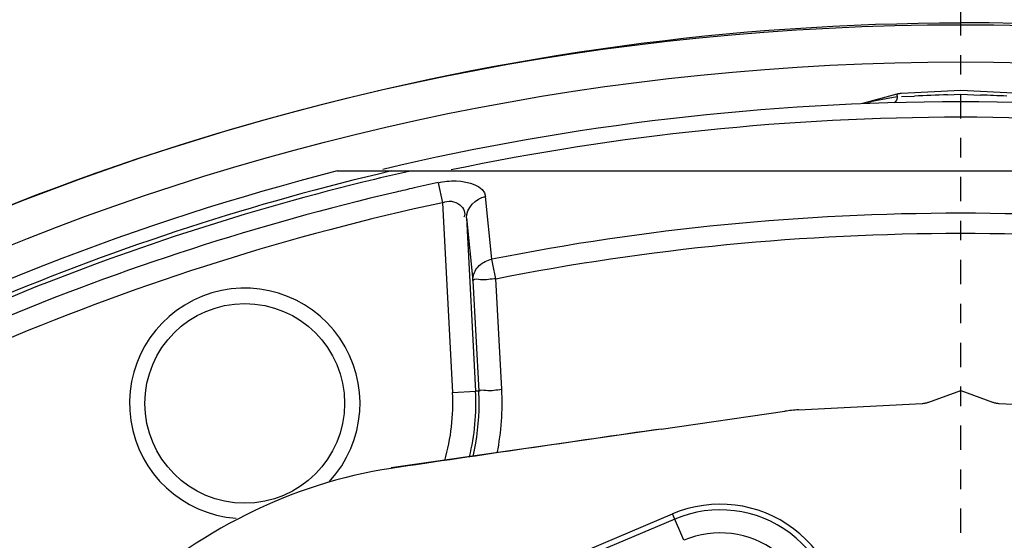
# Model space of a CAD drawing. Header units: inches. Extents: x 22575 to 24734, y 6028 to 6659.
# Tile 50 of 163: x 24587.74 to 24592.78, y 6369.07 to 6371.74. Entities that reach past the tile are written whole.
import ezdxf

# ---------------------------------------------------------------- set-up
doc = ezdxf.new("R2010")
doc.units = ezdxf.units.IN
doc.header["$LTSCALE"] = 0.5
doc.header["$MEASUREMENT"] = 0
doc.linetypes.add('CENTER', pattern=[2, 1.25, -0.25, 0.25, -0.25])
doc.layers.add('CL', color=1, linetype='Continuous')

# ---------------------------------------------------------------- blocks, each defined once
blk = doc.blocks.new('Flygt Large 14 MGD')
at = {"color": 6, "linetype": 'Continuous'}
for p, q in [((24501.947, 6486.9791), (24502.4551, 6487.1948)), ((24501.9009, 6487.0877), (24501.9584, 6486.9522)), ((24502.0158, 6486.5171), (24501.3832, 6486.426)), ((24500.2845, 6486.3859), (24499.6513, 6486.419)), ((24501.3122, 6486.419), (24500.679, 6486.3859)), ((24500.4817, 6486.3196), (24500.3187, 6486.3789)), ((24500.6448, 6486.3789), (24500.4817, 6486.3196)), ((24502.8328, 6486.3134), (24502.8628, 6485.7467)), ((24502.9507, 6486.3227), (24502.9673, 6486.3237)), ((24502.9808, 6485.7559), (24502.9507, 6486.3227)), ((24503.0852, 6486.3298), (24502.9673, 6486.3237)), ((24503.0139, 6485.4349), (24502.9673, 6486.3237)), ((24503.1362, 6485.3569), (24503.0852, 6486.3298)), ((24502.8628, 6485.7467), (24502.8779, 6485.6721)), ((24503.0139, 6485.4349), (24502.9808, 6485.7559)), ((24502.8779, 6485.6721), (24502.8831, 6485.6469)), ((24502.8831, 6485.6468), (24502.9162, 6485.3258)), ((24503.1582, 6485.2542), (24503.1362, 6485.3568)), ((24497.2877, 6485.1944), (24503.6758, 6485.1944)), ((24500.4817, 6484.8401), (24500.4817, 6484.8013)), ((24500.8087, 6484.8008), (24500.9847, 6484.8479)), ((24500.8912, 6484.8295), (24500.926, 6484.8359)), ((24500.8066, 6484.8149), (24500.8912, 6484.8295)), ((24500.4817, 6484.4464), (24500.4817, 6484.2511))]:
    blk.add_line(p, q, dxfattribs=at)
at = {"color": 7, "linetype": 'Continuous'}
for p, q in [((24502.4597, 6487.165), (24501.9584, 6486.9522)), ((24502.0158, 6486.5171), (24503.4, 6486.7164)), ((24500.1792, 6484.7969), (24500.4817, 6484.781)), ((24500.4817, 6484.8013), (24500.3803, 6484.8049)), ((24500.5494, 6484.8037), (24500.4817, 6484.8013)), ((24500.4817, 6484.781), (24500.7843, 6484.7969)), ((24500.7852, 6484.813), (24500.718, 6484.8102))]:
    blk.add_line(p, q, dxfattribs=at)
for points in [[(24503.4, 6486.7164), (24503.4001, 6486.7165), (24503.4002, 6486.7166), (24503.4003, 6486.7168), (24503.4003, 6486.717), (24503.4004, 6486.7174), (24503.4004, 6486.7178), (24503.4005, 6486.7182), (24503.4005, 6486.7187), (24503.4005, 6486.7193)], [(24500.3187, 6486.3789), (24500.315, 6486.3802), (24500.3113, 6486.3813), (24500.3076, 6486.3823), (24500.3038, 6486.3832), (24500.3, 6486.384), (24500.2961, 6486.3847), (24500.2923, 6486.3852), (24500.2884, 6486.3856), (24500.2845, 6486.3859)], [(24500.679, 6486.3859), (24500.6751, 6486.3856), (24500.6712, 6486.3852), (24500.6674, 6486.3847), (24500.6635, 6486.384), (24500.6597, 6486.3832), (24500.6559, 6486.3823), (24500.6522, 6486.3813), (24500.6485, 6486.3802), (24500.6448, 6486.3789)], [(24500.7843, 6484.7969), (24500.787, 6484.7971), (24500.7897, 6484.7973), (24500.7924, 6484.7976), (24500.7951, 6484.798), (24500.7979, 6484.7984), (24500.8006, 6484.7989), (24500.8033, 6484.7994), (24500.806, 6484.8001), (24500.8087, 6484.8008)], [(24500.8087, 6484.8008), (24500.8088, 6484.801), (24500.8089, 6484.8016), (24500.8088, 6484.8025), (24500.8087, 6484.8038), (24500.8085, 6484.8054), (24500.8081, 6484.8073), (24500.8077, 6484.8096), (24500.8072, 6484.8121), (24500.8066, 6484.8149)]]:
    blk.add_lwpolyline(points, dxfattribs=at)
at = {"color": 6, "linetype": 'Continuous'}
for points in [[(24502.9808, 6485.7559), (24502.9807, 6485.7476), (24502.9799, 6485.7392), (24502.9784, 6485.7309), (24502.9761, 6485.7228), (24502.9731, 6485.7148), (24502.9694, 6485.7071), (24502.9651, 6485.6996), (24502.9601, 6485.6924), (24502.9544, 6485.6856)], [(24502.9544, 6485.6856), (24502.9482, 6485.6792), (24502.9415, 6485.6732), (24502.9342, 6485.6677), (24502.9265, 6485.6628), (24502.9185, 6485.6584), (24502.91, 6485.6545), (24502.9013, 6485.6513), (24502.8923, 6485.6487), (24502.8831, 6485.6468)]]:
    blk.add_lwpolyline(points, dxfattribs=at)
for centre, radius in [((24500.4817, 6497.6747), 16.5354), ((24500.4817, 6497.6747), 13.0393), ((24504.1498, 6486.3856), 0.5118)]:
    blk.add_circle(centre, radius, dxfattribs=at)
for centre, radius, start, end in [((24500.4817, 6497.6747), 16.5917, 117.49465, 109.75854), ((24500.4817, 6497.6747), 13.2284, 91.5783, 88.4217), ((24500.4817, 6497.0055), 13.8976, 271.98593, 88.01409), ((24500.4827, 6497.6665), 13.2319, 193.62745, 269.36225), ((24500.4817, 6497.6747), 12.8826, 284.35534, 312.41871), ((24501.714, 6487.5281), 0.5964, 173, 293), ((24501.714, 6487.5281), 0.4785, 173, 293), ((24504.1498, 6486.3856), 0.5906, 137.3471, 85.6836), ((24504.1539, 6486.3862), 1.2049, 166.9784, 180.0264), ((24504.1498, 6486.3856), 1.1841, 166.5816, 183.0018), ((24504.1498, 6486.3856), 1.066, 164.0444, 183), ((24504.1594, 6486.3828), 1.3285, 168.86, 182.9946), ((24501.271, 6487.2054), 0.7874, 273, 278.1937), ((24504.1538, 6486.3864), 1.2048, 180.0376, 183.0293), ((24500.4871, 6497.6969), 12.6212, 282.11619, 292.91529), ((24500.407, 6497.9904), 13.0302, 283.16337, 292.73716), ((24500.4817, 6497.6747), 12.8167, 283.15511, 292.81068), ((24500.4742, 6497.7097), 12.8307, 283.84803, 292.78132), ((24500.4796, 6497.7414), 12.7713, 282.67601, 283.10082), ((24500.4708, 6497.7804), 12.8113, 282.109, 282.67593), ((24500.4874, 6497.6602), 12.7794, 282.72178, 283.84347), ((24500.4817, 6497.6747), 12.8347, 256.66667, 283.33333), ((24500.4817, 6497.6747), 12.7559, 258.18709, 281.81286), ((24500.482, 6497.6113), 13.1767, 269.36275, 269.99891)]:
    blk.add_arc(centre, radius, start, end, dxfattribs=at)
at = {"color": 7, "linetype": 'Continuous'}
for centre, radius, start, end in [((24501.714, 6487.5281), 0.6256, 173, 293), ((24452.313, 6831.7166), 348.7593, 278.193297, 278.423199), ((24501.7795, 6522.3728), 37.5939, 267.6613, 267.86691), ((24499.1841, 6522.3687), 37.5899, 272.08153, 272.33871)]:
    blk.add_arc(centre, radius, start, end, dxfattribs=at)
at = {"color": 6, "linetype": 'Continuous'}
for points, knots in [([(24500.5055, 6514.3477), (24502.372, 6514.3637), (24506.1468, 6513.7806), (24511.1715, 6511.0624), (24515.0285, 6506.838), (24517.276, 6501.575), (24517.6711, 6495.865), (24516.1747, 6490.3385), (24512.9598, 6485.6068), (24509.8918, 6483.3165), (24508.2266, 6482.4577)], [0, 0, 0, 0, 0.124657, 0.249555, 0.374519, 0.499562, 0.62464, 0.749748, 0.874871, 1, 1, 1, 1]), ([(24500.4817, 6514.3188), (24502.3217, 6514.3095), (24506.0312, 6513.6801), (24510.9609, 6510.971), (24514.7378, 6506.7941), (24516.9347, 6501.6132), (24517.3129, 6496.0024), (24515.8319, 6490.5808), (24512.6657, 6485.9487), (24509.6474, 6483.7162), (24508.011, 6482.8833)], [0, 0, 0, 0, 0.125006, 0.250216, 0.375389, 0.5005, 0.625513, 0.750428, 0.875253, 1, 1, 1, 1]), ([(24508.8642, 6513.5333), (24509.1819, 6513.3882), (24509.829, 6513.1232), (24511.0703, 6512.4795), (24513.1525, 6511.196), (24515.7909, 6508.8649), (24518.2589, 6505.445), (24520.5105, 6500.3153), (24521.1911, 6493.1796), (24518.5751, 6485.0427), (24513.0843, 6478.5027), (24505.5888, 6474.4271), (24497.1569, 6473.2714), (24491.5907, 6474.4564), (24489.0078, 6475.4889)], [0, 0, 0, 0, 0.015697, 0.031393, 0.062773, 0.125436, 0.188116, 0.250802, 0.375528, 0.500306, 0.625148, 0.750062, 0.875014, 1, 1, 1, 1]), ([(24508.7951, 6513.352), (24511.3569, 6512.3104), (24514.9057, 6509.8038), (24518.1433, 6505.2561), (24520.3638, 6500.1182), (24520.9786, 6492.981), (24518.2665, 6484.8785), (24512.6787, 6478.4215), (24505.1131, 6474.4751), (24496.6575, 6473.4854), (24491.1167, 6474.7937), (24488.5579, 6475.8854)], [0, 0, 0, 0, 0.124465, 0.187141, 0.249831, 0.374614, 0.499522, 0.624525, 0.749627, 0.874792, 1, 1, 1, 1]), ([(24475.7765, 6512.4814), (24474.3, 6509.4194), (24472.4498, 6502.792), (24473.3391, 6492.6096), (24477.8407, 6483.5456), (24485.348, 6476.8444), (24494.7881, 6473.5501), (24503.0999, 6474.1401), (24509.0913, 6476.6028), (24514.389, 6480.2085), (24517.3667, 6484.1864), (24518.6518, 6487.0753)], [0, 0, 0, 0, 0.130141, 0.256914, 0.383071, 0.508363, 0.632667, 0.756007, 0.817618, 0.878957, 1, 1, 1, 1]), ([(24475.6571, 6512.3413), (24474.2827, 6509.3972), (24472.4701, 6503.0097), (24473.1803, 6493.086), (24477.4101, 6484.0583), (24484.6571, 6477.1989), (24493.9745, 6473.5931), (24502.3466, 6473.9036), (24508.4861, 6476.1802), (24512.6439, 6478.8318), (24516.1199, 6482.3288), (24517.8546, 6485.1289), (24518.552, 6486.6026)], [0, 0, 0, 0, 0.12495, 0.249862, 0.37474, 0.499589, 0.624414, 0.749191, 0.811899, 0.874607, 0.937303, 1, 1, 1, 1]), ([(24508.2263, 6482.4576), (24506.4086, 6481.3874), (24502.3368, 6479.9069), (24495.8742, 6480.0247), (24489.8589, 6482.389), (24485.0136, 6486.661), (24481.9013, 6492.3176), (24480.8068, 6498.6736), (24481.8393, 6505.0473), (24483.916, 6508.8197), (24485.1813, 6510.5108)], [0, 0, 0, 0, 0.124914, 0.249885, 0.374837, 0.499806, 0.624822, 0.749912, 0.874925, 1, 1, 1, 1]), ([(24486.4825, 6507.4771), (24484.7228, 6504.9649), (24482.5589, 6498.8371), (24484.564, 6489.3934), (24491.1511, 6482.3318), (24497.4135, 6480.5986), (24500.4807, 6480.5982)], [0, 0, 0, 0, 0.249998, 0.500001, 0.750002, 1, 1, 1, 1]), ([(24500.4817, 6481.0778), (24497.5015, 6481.0781), (24491.417, 6482.7643), (24485.0197, 6489.6262), (24483.0706, 6498.8017), (24485.1783, 6504.7524), (24486.8875, 6507.1932)], [0, 0, 0, 0, 0.250025, 0.500032, 0.750017, 1, 1, 1, 1]), ([(24511.6713, 6504.7319), (24512.912, 6502.7654), (24514.3569, 6498.0685), (24512.6264, 6490.9723), (24507.5504, 6485.7197), (24502.8069, 6484.4351), (24500.4817, 6484.4349)], [0, 0, 0, 0, 0.250001, 0.500002, 0.750002, 1, 1, 1, 1]), ([(24500.9633, 6483.269), (24502.5967, 6483.3257), (24505.8722, 6484.0284), (24510.0905, 6486.7192), (24513.1126, 6490.7069), (24514.0708, 6493.9172), (24514.2537, 6495.5408)], [0, 0, 0, 0, 0.250045, 0.500065, 0.750048, 1, 1, 1, 1]), ([(24502.9507, 6486.3228), (24502.9426, 6486.314), (24502.8953, 6486.3251), (24502.8602, 6486.315), (24502.8328, 6486.3135)], [0, 0, 0, 0, 0.302443, 1, 1, 1, 1]), ([(24502.8628, 6485.7466), (24502.8892, 6485.748), (24502.9243, 6485.7584), (24502.972, 6485.7462), (24502.9808, 6485.7559)], [0, 0, 0, 0, 0.669537, 1, 1, 1, 1]), ([(24503.1362, 6485.3569), (24503.1085, 6485.3458), (24503.0476, 6485.3453), (24503.0145, 6485.4131), (24503.0278, 6485.4304)], [0, 0, 0, 0, 0.578293, 1, 1, 1, 1]), ([(24503.1582, 6485.2542), (24503.1281, 6485.2478), (24503.0482, 6485.2363), (24502.9229, 6485.2694), (24502.9162, 6485.3258)], [0, 0, 0, 0, 0.35146, 1, 1, 1, 1]), ([(24500.926, 6484.8359), (24500.9332, 6484.8374), (24500.9452, 6484.84), (24500.9572, 6484.843), (24500.9616, 6484.845)], [0, 0, 0, 0, 0.604963, 1, 1, 1, 1])]:
    blk.add_open_spline(points, degree=3, knots=knots, dxfattribs=at)
for points in [[(24503.4005, 6486.7193), (24503.908, 6486.795), (24504.4118, 6487.047), (24504.7776, 6487.4068)], [(24502.8628, 6485.7467), (24501.3062, 6485.4357), (24499.6573, 6485.4357), (24498.1007, 6485.7467)], [(24498.0804, 6485.6469), (24499.6501, 6485.3325), (24501.3134, 6485.3325), (24502.8831, 6485.6469)], [(24503.0139, 6485.4349), (24503.0158, 6485.3861), (24502.9643, 6485.3342), (24502.9162, 6485.3258)]]:
    blk.add_open_spline(points, degree=3, dxfattribs=at)
at = {"color": 7, "linetype": 'Continuous'}
blk.add_open_spline([(24500.8066, 6484.8149), (24500.808, 6484.8222), (24500.8103, 6484.8324), (24500.8178, 6484.8445), (24500.8218, 6484.8446)], degree=3, knots=[0, 0, 0, 0, 0.654446, 1, 1, 1, 1], dxfattribs=at)
at = {"layer": 'CL', "linetype": 'CENTER', "ltscale": 0.2}
blk.add_line((24500.4817, 6497.6747), (24500.4817, 6464.5341), dxfattribs=at)

msp = doc.modelspace()

# ---------------------------------------------------------------- block references
at = {"rotation": 180}
msp.add_blockref('Flygt Large 14 MGD', (49093.0423, 12856.1544), dxfattribs=at)

doc.saveas('drawing.dxf')
